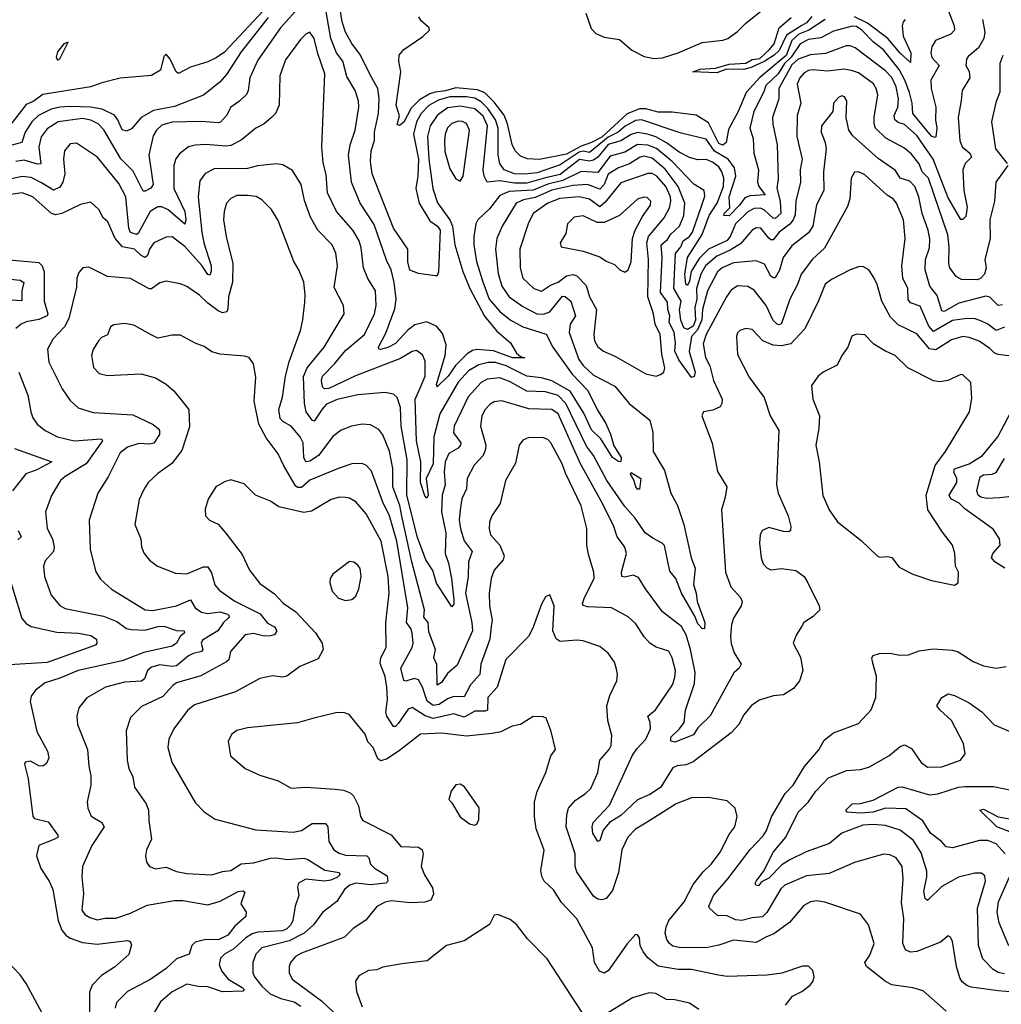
# Model space of a CAD drawing. Extents: x 1246230 to 1426786, y 660032 to 763141.
# Tile 21 of 256: x 1262233 to 1266940, y 682634 to 687354. Entities that reach past the tile are written whole.
import ezdxf

# ---------------------------------------------------------------- set-up
doc = ezdxf.new("R2010")
doc.units = 0

msp = doc.modelspace()

# ---------------------------------------------------------------- linework, layer by layer
at = {"layer": '0CON10XD'}
for points in [[(1263595, 687439.4), (1263483.8, 687315), (1263375, 687160), (1263337.1, 687075), (1263329.4, 687015), (1263322, 686998), (1263286.6, 686963.4), (1263245.3, 686934.7), (1263225.5, 686895), (1263196.5, 686863.5), (1263185, 686859.3), (1263105, 686866.8), (1262965, 686862.5), (1262915, 686848.4), (1262888.5, 686825), (1262873.1, 686796.9), (1262852.4, 686705), (1262873, 686565), (1262862.8, 686547.2), (1262835, 686532.3), (1262825, 686532.9), (1262777.9, 686627.9), (1262717.5, 686687.5), (1262636.8, 686826.8), (1262610, 686855), (1262575, 686873.5), (1262535, 686880.2), (1262417.8, 686865), (1262365, 686830.9), (1262336.6, 686793.4), (1262325.7, 686745), (1262335, 686663.6), (1262318.4, 686661.6), (1262255, 686680.2), (1262215, 686674)], [(1266687.1, 687395), (1266713.2, 687325), (1266715.3, 687304.7), (1266697.1, 687285), (1266624.4, 687255), (1266606.2, 687223.8), (1266602.3, 687195), (1266606.7, 687173.3), (1266642.2, 687135), (1266602.4, 687065), (1266603.8, 687023.8), (1266625.3, 686935), (1266623.4, 686875), (1266629.8, 686835), (1266625, 686792.5), (1266619.7, 686790.3), (1266605, 686795.5), (1266515.2, 686905), (1266511.7, 686955), (1266499, 687005), (1266477.7, 687065), (1266450, 687115), (1266375, 687209.8), (1266327.3, 687247.3), (1266271.2, 687305), (1266245, 687322), (1266225, 687323.8), (1266135, 687299.6), (1266075, 687267.5), (1266015, 687259.5), (1265975, 687238.8), (1265932, 687175), (1265900.7, 687145), (1265869.1, 687095), (1265811.4, 687038.6), (1265801.7, 687008.3), (1265753.3, 686915), (1265733.5, 686835), (1265749.3, 686785), (1265752.3, 686715), (1265774.8, 686635), (1265770.8, 686575), (1265776.9, 686555), (1265806.8, 686515), (1265735, 686509.2), (1265709.6, 686500.4), (1265684.3, 686465), (1265634.2, 686414.2), (1265609.2, 686415), (1265610.9, 686425), (1265637.4, 686452.6), (1265635.4, 686505), (1265666.8, 686605), (1265659.7, 686645), (1265630.4, 686685), (1265564.8, 686724.8), (1265525, 686781.1), (1265405, 686811.1), (1265215, 686873.9), (1265185, 686871.8), (1265135.9, 686844.1), (1265103.1, 686815), (1265055, 686791.7), (1264965, 686718), (1264935, 686724.9), (1264915, 686719.9), (1264825, 686658.8), (1264715, 686620.6), (1264655, 686613.1), (1264605, 686615.8), (1264555.9, 686635), (1264535.2, 686665.2), (1264527.5, 686705), (1264527.1, 686835), (1264514.4, 686875), (1264478.4, 686928.4), (1264445, 686961.4), (1264415, 686977.7), (1264375, 686985.3), (1264295, 686984.3), (1264240.6, 686969.4), (1264195, 686942.9), (1264157.5, 686905), (1264135.5, 686865), (1264121, 686805), (1264145.5, 686685.5), (1264142.4, 686605), (1264133, 686545), (1264149, 686475), (1264200.1, 686390.1), (1264235.7, 686365), (1264249.5, 686345), (1264241.5, 686145), (1264235, 686126.2), (1264225, 686125.7), (1264145, 686138), (1264103.5, 686153.5), (1264094.2, 686194.2), (1264094.4, 686255), (1264025.4, 686355), (1263922.4, 686615), (1263914.7, 686675), (1263918.4, 686725), (1263934.4, 686775), (1263934.8, 686815), (1263954, 686905), (1263957.2, 686977.2), (1263950.3, 687025), (1263915, 687086.5), (1263867.3, 687185), (1263825, 687241.1), (1263795, 687294.2), (1263779, 687345), (1263760.6, 687465)], [(1263425, 687423.2), (1263215, 687198.7), (1263175, 687171.2), (1263135, 687151.8), (1263052.4, 687127.6), (1262995, 687096.7), (1262984, 687105), (1262955.4, 687165.4), (1262935, 687190), (1262925, 687177.5), (1262908.3, 687111.7), (1262865, 687086.7), (1262715, 687074.3), (1262627.7, 687052.3), (1262575, 687032), (1262345, 686995.8), (1262297.8, 686962.2), (1262265, 686947.2), (1262236.5, 686913.5)], [(1266850, 687355), (1266860.5, 687295), (1266856.3, 687265), (1266830.9, 687219.1), (1266781.3, 687178.7), (1266773.1, 687165), (1266769.6, 687135), (1266785.5, 687105.5), (1266788.5, 687075), (1266752.1, 687015), (1266747.8, 686967.8), (1266733.3, 686885), (1266740, 686775), (1266752.2, 686745), (1266789.2, 686715), (1266796.8, 686695), (1266765.6, 686664.4), (1266754.7, 686635), (1266760.3, 686535), (1266775.3, 686455), (1266768.8, 686411.2), (1266755, 686396.9), (1266745, 686396.9), (1266685, 686500.4), (1266612.7, 686685), (1266535, 686798.9), (1266475, 686851.2), (1266445, 686860.9), (1266428.6, 686875), (1266426, 686895), (1266443.5, 686935), (1266446.3, 686975), (1266435, 687033.3), (1266415, 687077.6), (1266385, 687109.5), (1266238.9, 687218.9), (1266215, 687228.9), (1266195, 687229.3), (1266097.3, 687192.7), (1266025, 687185.9), (1265965, 687164.5), (1265935, 687137.5), (1265873.3, 687025), (1265872.4, 686975), (1265843.3, 686885), (1265844.1, 686854.1), (1265865.2, 686755.2), (1265869, 686591), (1265862.6, 686547.4), (1265879, 686485), (1265882.2, 686425), (1265855, 686400.7), (1265845, 686403.1), (1265805, 686441), (1265785, 686450.2), (1265755, 686449.3), (1265725, 686432.7), (1265665, 686376.2), (1265641.6, 686318.4), (1265625, 686296.1), (1265535, 686254.4), (1265491, 686209), (1265452.8, 686147.2), (1265445, 686101.5), (1265435, 686080), (1265426.5, 686086.5), (1265422.4, 686135), (1265435.6, 686215), (1265505.8, 686324.2), (1265538.7, 686415), (1265577.9, 686475), (1265607.8, 686555), (1265609.1, 686595), (1265599.5, 686625), (1265585, 686648.3), (1265555, 686670.9), (1265525, 686684.7), (1265485, 686682.9), (1265445, 686693.7), (1265395, 686719.1), (1265334.1, 686764.1), (1265282.9, 686792.9), (1265243.6, 686806.4), (1265195, 686813), (1265165, 686804.8), (1265116, 686774), (1265055, 686756.5), (1265004.6, 686695.4), (1264985, 686680.3), (1264965, 686676.1), (1264916.5, 686683.5), (1264825, 686612.3), (1264753.7, 686596.3), (1264665, 686570.8), (1264605, 686571.1), (1264535, 686581.9), (1264475.3, 686575.3), (1264460.7, 686605), (1264456, 686635), (1264476.7, 686845), (1264455, 686891.5), (1264415, 686927.3), (1264345, 686939.9), (1264285, 686931.6), (1264234.4, 686895), (1264202, 686845), (1264188.9, 686795), (1264194.5, 686685), (1264214.3, 686545), (1264236.6, 686476.6), (1264295.2, 686395.2), (1264308.7, 686365), (1264319.6, 686275), (1264357.8, 686147.8), (1264391.3, 686065), (1264462.4, 685932.4), (1264521.7, 685861.7), (1264586.5, 685805), (1264615.3, 685755.3), (1264635, 685739.2), (1264655, 685732.5), (1264596.6, 685733.4), (1264505, 685766.5), (1264425, 685772.6), (1264405, 685768.4), (1264378.2, 685751.8), (1264322.8, 685697.2), (1264287, 685645), (1264234.6, 685594.6), (1264231.5, 685605), (1264273.1, 685745), (1264277.4, 685795), (1264259.9, 685849.9), (1264233.1, 685883.1), (1264185, 685905.2), (1264127.7, 685892.3), (1264094, 685866), (1264035, 685802.7), (1263997.8, 685782.2), (1263963.9, 685773.9), (1263954.6, 685774.6), (1263953.8, 685783.8), (1263988.8, 685851.2), (1264031.6, 685968.4), (1264037.8, 686015), (1264028.3, 686095), (1264015, 686155.6), (1263991.9, 686201.9), (1263932, 686372), (1263866.1, 686475), (1263824.7, 686575), (1263810.3, 686705), (1263818.2, 686755), (1263841.3, 686825), (1263859.6, 686935), (1263857.5, 686965), (1263841.8, 687015), (1263802, 687082), (1263782.5, 687155), (1263752.8, 687195), (1263724.8, 687265), (1263702.8, 687392.8)], [(1264948.2, 687385), (1264972.5, 687312.5), (1264995, 687287.5), (1265035, 687270.5), (1265109.1, 687259.1), (1265168.3, 687208.3), (1265228, 687178), (1265275, 687169.2), (1265315, 687172.4), (1265390.8, 687195), (1265505.5, 687244.5), (1265605, 687256.7), (1265628, 687265), (1265675, 687298.6), (1265713.9, 687336.1), (1265811.1, 687415)], [(1263425.2, 687365), (1263295, 687199.7), (1263225, 687091.1), (1263193.5, 687055), (1263115, 686992.5), (1262975, 686937.7), (1262875, 686919.1), (1262816.2, 686885), (1262768.6, 686831.4), (1262745, 686820.7), (1262725, 686826.5), (1262704.5, 686874.5), (1262687.1, 686897.1), (1262628.1, 686925), (1262575, 686934.9), (1262475, 686937.9), (1262425, 686934.9), (1262384.9, 686925.1), (1262324.2, 686895), (1262290.7, 686865), (1262260, 686815), (1262244.3, 686765.7), (1262195, 686752.2)], [(1266095, 687355.1), (1266016.2, 687303.8), (1265969, 687285), (1265934.6, 687255.4), (1265907.5, 687182.5), (1265781.9, 687078.1), (1265715.6, 687005), (1265678.5, 686915), (1265631.7, 686828.3), (1265620.8, 686765), (1265605, 686753.2), (1265585, 686760.6), (1265560.9, 686809.1), (1265535, 686860.5), (1265477.3, 686897.3), (1265361.9, 686911.9), (1265295, 686911.2), (1265235, 686926.9), (1265205, 686927.3), (1265145, 686903.8), (1265025, 686792), (1264975, 686765.5), (1264925, 686748.1), (1264855, 686709.6), (1264725, 686684.8), (1264667.2, 686687.3), (1264635, 686699.6), (1264609.6, 686725), (1264595, 686756), (1264572, 686855), (1264556.3, 686896.3), (1264508.3, 686958.3), (1264463.9, 687003.9), (1264428.6, 687018.6), (1264325, 687027.5), (1264275, 687012.9), (1264225, 687006.6), (1264200.2, 686999.8), (1264149.5, 686970.5), (1264109.8, 686930.2), (1264075, 686862.5), (1264055, 686847.1), (1264042.3, 686852.3), (1264054.2, 686894.2), (1264038.8, 686945), (1264060, 687105), (1264050.6, 687155), (1264052.9, 687185), (1264075, 687210.8), (1264166.1, 687273.9), (1264197.5, 687305), (1264196.2, 687315), (1264158.8, 687348.8), (1264147.5, 687367.5)], [(1266031, 687369), (1266005, 687339.7), (1265983.9, 687326.1), (1265909.8, 687280.2), (1265875, 687207.5), (1265850, 687185), (1265805.6, 687155), (1265740, 687125), (1265705, 687115.8), (1265622.5, 687117.5), (1265575, 687100), (1265460, 687105), (1265495, 687116.5), (1265568.6, 687121.4), (1265635, 687140.6), (1265714.1, 687145.9), (1265745, 687163.1), (1265781.1, 687168.9), (1265828.8, 687211.2), (1265850.9, 687239.1), (1265875, 687315.4), (1265932.7, 687365)], [(1266478.2, 687355), (1266468.7, 687345), (1266464.8, 687325.2), (1266469.4, 687275), (1266506.2, 687195), (1266505, 687150), (1266455, 687193.4), (1266395, 687263.6), (1266297.8, 687337.8), (1266235, 687367.9)], [(1266970.5, 686655), (1266913.3, 686575), (1266907.1, 686485), (1266884, 686395), (1266885.8, 686305), (1266861.1, 686205), (1266867.4, 686165), (1266858.2, 686135), (1266841.8, 686115), (1266825, 686107.7), (1266749, 686109), (1266723.4, 686123.4), (1266693.1, 686165), (1266687.3, 686185), (1266690.2, 686265), (1266682.9, 686322.9), (1266618.3, 686515), (1266590.4, 686595), (1266560.6, 686625), (1266545, 686663.8), (1266509.2, 686709.2), (1266475, 686738.2), (1266386.2, 686786.2), (1266336.7, 686835), (1266329.4, 686855), (1266329.4, 686885), (1266347.5, 686995), (1266339.6, 687025), (1266326.5, 687046.5), (1266255, 687099.2), (1266221.4, 687111.4), (1266185, 687117.9), (1266107.3, 687107.3), (1266035, 687113.7), (1266015, 687111.6), (1265995, 687099.6), (1265974.1, 687075), (1265961.5, 687045), (1265978.6, 686955), (1265961.2, 686895), (1265959.3, 686795), (1265984.1, 686685), (1265974.7, 686635), (1265977.5, 686575), (1265955.2, 686485), (1265951.9, 686418.1), (1265941, 686395), (1265925, 686374.1), (1265875, 686335.2), (1265845, 686299.7), (1265835, 686299.1), (1265825, 686307.6), (1265786.4, 686355), (1265765, 686357.2), (1265744.7, 686345), (1265689.6, 686280.4), (1265640, 686250), (1265575, 686220.5), (1265521.2, 686175), (1265499.4, 686135), (1265477.6, 686065), (1265480.5, 686015), (1265470.1, 685975), (1265473.1, 685913.1), (1265462, 685885), (1265435, 685868.8), (1265417.8, 685877.8), (1265403.3, 685913.3), (1265396.6, 685963.4), (1265405.1, 686005), (1265369.8, 686065), (1265377.1, 686232.9), (1265402.5, 686265), (1265415, 686294.2), (1265444.4, 686315), (1265458.9, 686335), (1265504.2, 686465.8), (1265518.3, 686508.3), (1265514.3, 686535), (1265465, 686565.3), (1265362.2, 686675), (1265286.2, 686736.2), (1265245, 686752.8), (1265195, 686755.5), (1265135, 686719.7), (1265065, 686700.4), (1265005, 686622.1), (1264925, 686626.2), (1264836.8, 686583.2), (1264765, 686565.4), (1264695, 686537.5), (1264579.7, 686530.3), (1264535, 686512.1), (1264485, 686448.2), (1264429.5, 686395), (1264420.7, 686375), (1264410.5, 686315), (1264411.4, 686275), (1264423.4, 686195), (1264451.7, 686101.7), (1264483.9, 686013.9), (1264535, 685955.7), (1264585, 685915.7), (1264645, 685882), (1264757.3, 685847.3), (1264788.9, 685785), (1264882.6, 685655), (1264956.4, 685576.4), (1265002.8, 685482.8), (1265041.3, 685421.3), (1265066.6, 685366.6), (1265081.5, 685311.5), (1265116.6, 685255), (1265115.6, 685234.4), (1265105, 685235.5), (1265075, 685255.5), (1265019.2, 685345), (1264975, 685387.9), (1264938.5, 685468.5), (1264872.9, 685572.9), (1264785, 685622.7), (1264735, 685636.8), (1264665, 685645.2), (1264565, 685695.7), (1264515, 685711.1), (1264479.1, 685710.9), (1264435, 685699.8), (1264385, 685670.8), (1264335, 685616.4), (1264247.5, 685465), (1264219.3, 685355), (1264216.3, 685225), (1264181.6, 685155), (1264190.9, 685075), (1264185, 685060.8), (1264175, 685072), (1264154.8, 685135), (1264156.8, 685235), (1264136.2, 685335), (1264129.5, 685535), (1264152.3, 685585), (1264178, 685645), (1264176.9, 685716.9), (1264165, 685747.5), (1264135, 685767.8), (1264115, 685763.6), (1264059.5, 685730.5), (1263842.8, 685647.2), (1263715, 685585.9), (1263694.5, 685584.5), (1263685.3, 685595), (1263680.8, 685625), (1263685.4, 685645), (1263744.6, 685705.4), (1263795, 685769.2), (1263886.7, 685845), (1263934, 685945), (1263942.8, 685985), (1263939.6, 686055), (1263903.1, 686113.1), (1263880.9, 686165), (1263871.1, 686261.1), (1263860.3, 686295), (1263831.3, 686345), (1263751.5, 686435), (1263709.7, 686525), (1263702.6, 686612.6), (1263688.1, 686668.1), (1263681.3, 686745), (1263696.8, 687095), (1263662.6, 687192.6), (1263645.3, 687265), (1263625, 687294.3), (1263605, 687284.4), (1263579.8, 687260.2), (1263507.2, 687162.8), (1263480.9, 687085), (1263477.8, 686945), (1263459.4, 686905), (1263440, 686885), (1263405, 686854.5), (1263365, 686834.4), (1263295, 686777.3), (1263245, 686751.8), (1263222.1, 686747.9), (1263125, 686756.4), (1263075, 686752.4), (1263042.9, 686745), (1262998.9, 686711.1), (1262982.4, 686687.6), (1262972, 686655), (1262972.5, 686545), (1263025.2, 686435), (1263029.7, 686395), (1263025, 686374.4), (1262945, 686443.1), (1262915, 686457), (1262895, 686457.4), (1262859.3, 686435), (1262800.5, 686329.5), (1262793.3, 686325), (1262764.8, 686334.8), (1262756.5, 686355), (1262741.6, 686505), (1262708.7, 686568.7), (1262605.6, 686695.6), (1262505, 686762.9), (1262475, 686759.5), (1262447.7, 686725), (1262442.7, 686685), (1262449.6, 686615), (1262439.5, 686575), (1262425, 686550.8), (1262395, 686536.6), (1262337.9, 686572.1)], [(1262415, 687160), (1262425, 687167.5), (1262466.4, 687246.4), (1262445, 687239.2), (1262415, 687200), (1262408.8, 687175), (1262415, 687160)], [(1266947.2, 687182.8), (1266932.5, 687145), (1266932.3, 687007.7), (1266912.9, 686957.1), (1266892.8, 686865), (1266911.5, 686735), (1266968.1, 686665)], [(1266945, 685987.1), (1266925, 685984.6), (1266885, 686024), (1266865, 686029.4), (1266735.2, 685995.2), (1266665, 685956), (1266655, 685958.5), (1266632.7, 686032.7), (1266596.8, 686076.8), (1266574.2, 686155), (1266575.7, 686205), (1266595, 686261.2), (1266597.4, 686302.6), (1266588.9, 686345), (1266559.6, 686425), (1266544.4, 686505), (1266524.7, 686555), (1266500.6, 686580.6), (1266454.9, 686594.9), (1266432, 686632), (1266349.2, 686689.2), (1266227.4, 686797.4), (1266209.3, 686825), (1266196.2, 686885), (1266198.9, 686965), (1266188, 686985), (1266175, 686989.2), (1266158.3, 686981.7), (1266135.8, 686955), (1266132, 686915), (1266077.5, 686845), (1266076.2, 686815), (1266095.8, 686765.8), (1266100.3, 686735), (1266086.8, 686625), (1266088.8, 686535), (1266053.2, 686466.8), (1266035.9, 686365), (1266015, 686332.5), (1265935, 686269.7), (1265893.9, 686215), (1265875.9, 686154.1), (1265855, 686117.1), (1265845, 686116.3), (1265833.9, 686125), (1265805, 686181.8), (1265765, 686199.1), (1265655, 686189), (1265601.5, 686165), (1265578.2, 686145), (1265531.7, 686055), (1265506.7, 685965), (1265504, 685915), (1265482.4, 685867.6), (1265454.9, 685835), (1265443.8, 685763.8), (1265471.2, 685665), (1265466.8, 685643.3), (1265455, 685639.2), (1265393.3, 685723.3), (1265373.9, 685765), (1265377, 685805), (1265371, 685855), (1265346.8, 685905), (1265350.9, 685935), (1265341.1, 685965), (1265339.6, 685999.6), (1265306, 686046), (1265313.5, 686215), (1265308, 686275), (1265339.5, 686300.5), (1265355, 686326.6), (1265397.4, 686365), (1265417, 686415), (1265422.6, 686475), (1265390.9, 686555), (1265328.6, 686638.6), (1265265, 686690.8), (1265225, 686700.2), (1265205, 686694), (1265157.3, 686662.7), (1265103.8, 686645), (1265055, 686613.9), (1265035.4, 686564.6), (1265015, 686541.4), (1264955, 686564.2), (1264885, 686559), (1264785, 686536.5), (1264705, 686501.8), (1264648.5, 686491.5), (1264614, 686475), (1264546.5, 686365), (1264520.3, 686305), (1264514.7, 686255), (1264527.7, 686137.7), (1264545, 686077.5), (1264580.3, 686025), (1264645, 685979.2), (1264713.1, 685945), (1264745, 685943.3), (1264775, 685953.8), (1264835, 686028.2), (1264848, 686028), (1264875.6, 686005.6), (1264898.1, 685935), (1264872.9, 685895), (1264867.7, 685855), (1264914.6, 685724.6), (1264935, 685695.8), (1264985, 685650.2), (1265086.9, 685596.9), (1265155.5, 685515), (1265254.6, 685434.6), (1265268.5, 685375), (1265270.6, 685285), (1265325, 685193.8), (1265354.5, 685084.5), (1265387.8, 685025), (1265417.8, 684935), (1265452.9, 684775), (1265472.1, 684725), (1265463.8, 684646.2), (1265477.3, 684605), (1265480.9, 684565), (1265518.2, 684465), (1265516.6, 684433.4), (1265505, 684435.7), (1265485, 684458.2), (1265470.7, 684495), (1265405.9, 684605), (1265378.8, 684675), (1265350.4, 684710.4), (1265325, 684832.9), (1265314.3, 684845), (1265268.2, 684868.2), (1265232.7, 684895), (1265184.1, 684965), (1265135, 685020), (1265048, 685145), (1264984, 685265), (1264950.5, 685310.5), (1264852, 685515), (1264815, 685552.8), (1264755, 685570), (1264665, 685572.8), (1264585, 685617.5), (1264535, 685637.2), (1264475, 685631.6), (1264445, 685615.3), (1264383.1, 685546.9), (1264317.1, 685405), (1264313.5, 685373.5), (1264348.2, 685325), (1264347.1, 685315), (1264335, 685300.8), (1264291.2, 685275), (1264273.5, 685235), (1264268, 685185), (1264272.9, 685125), (1264259.1, 685075), (1264255.5, 684995), (1264276.1, 684895), (1264273.6, 684795), (1264289, 684749), (1264303.9, 684675), (1264315, 684572.5), (1264315, 684552.5), (1264305, 684538.8), (1264232.3, 684652.3), (1264213.6, 684713.6), (1264181.2, 684765), (1264141.2, 684871.2), (1264089, 685075), (1264090.8, 685245), (1264062.8, 685405), (1264058.6, 685495), (1264042.9, 685542.9), (1264025, 685558.5), (1263985, 685567.3), (1263855, 685555.3), (1263755, 685533.3), (1263705, 685510.5), (1263683.4, 685486.6), (1263645, 685429.6), (1263635, 685434.5), (1263606.6, 685475), (1263599.2, 685515), (1263593.6, 685643.6), (1263610.9, 685685), (1263693.4, 685785), (1263789.5, 685945), (1263785.5, 685985), (1263740.6, 686070.6), (1263756.5, 686175), (1263749.1, 686235), (1263731.5, 686275), (1263662.3, 686345), (1263627.3, 686407.3), (1263598, 686488), (1263582.5, 686565), (1263541.1, 686631.1), (1263495, 686658.1), (1263465, 686663.5), (1263373.2, 686653.2), (1263325, 686641.5), (1263165, 686639.1), (1263122.4, 686617.6), (1263097.7, 686582.3), (1263089.7, 686505), (1263107, 686335), (1263116.2, 686285), (1263151.3, 686175), (1263151.7, 686148.3), (1263145, 686130), (1263135, 686132.5), (1263106.2, 686176.2), (1263025, 686267.4), (1262965, 686313.1), (1262935, 686312.3), (1262875.8, 686284.2), (1262855.3, 686255), (1262845.9, 686224.1), (1262835, 686214.8), (1262815, 686224.4), (1262783.1, 686255), (1262725.6, 686265.6), (1262690.9, 686305), (1262655.6, 686385), (1262633.9, 686403.9), (1262612.9, 686445), (1262575, 686480), (1262525, 686468.5), (1262435.2, 686424.8), (1262405, 686418.8), (1262385, 686424.7), (1262295.9, 686505.9), (1262245, 686523.7), (1262178.8, 686515)], [(1262236.5, 686913.5), (1262155, 686807.8)], [(1264345, 686580), (1264359.1, 686605), (1264389.7, 686825), (1264375, 686856.9), (1264355, 686866.8), (1264335, 686868.2), (1264305, 686856.7), (1264285, 686836.4), (1264272.6, 686805), (1264269.5, 686775), (1264272.3, 686722.3), (1264295, 686638.8), (1264325, 686592), (1264345, 686580)], [(1266955, 685879.8), (1266915, 685863.8), (1266874.5, 685894.5), (1266841.2, 685911.2), (1266815, 685920), (1266775, 685922), (1266705, 685912.2), (1266615, 685860), (1266591.9, 685885), (1266550.5, 685980.5), (1266505, 685997.3), (1266493.2, 686013.3), (1266490.8, 686065), (1266467.7, 686115), (1266462.8, 686175), (1266478.5, 686305), (1266470, 686395), (1266437.5, 686475), (1266420.6, 686495), (1266392.7, 686512.7), (1266285, 686610), (1266255, 686624.4), (1266235, 686624.2), (1266220, 686595), (1266213.2, 686495), (1266201.9, 686458.1), (1266091.8, 686258.3), (1266035, 686206.7), (1265979.7, 686135), (1265963.1, 686085), (1265925.3, 686015), (1265885, 685898.1), (1265875, 685892.3), (1265865, 685894.7), (1265845, 685912.3), (1265812.1, 685985), (1265755, 686057.1), (1265724.7, 686074.7), (1265675, 686078.5), (1265645, 686057.5), (1265622, 686025), (1265524.7, 685845), (1265509.8, 685799.8), (1265521, 685735), (1265542, 685695), (1265559.3, 685625), (1265601.1, 685535), (1265600, 685515), (1265590.9, 685499.1), (1265557.2, 685482.8), (1265511.2, 685475), (1265504.3, 685455), (1265553.4, 685323.4), (1265578.7, 685188.7), (1265623.5, 685115), (1265616.4, 685065), (1265598.2, 685005), (1265617.9, 684705), (1265642.1, 684635), (1265689.2, 684585), (1265697.1, 684565), (1265693.1, 684545), (1265654.8, 684485.2), (1265646.6, 684455), (1265640.6, 684395), (1265643.8, 684363.8), (1265659.4, 684319.4), (1265692.2, 684265), (1265683.1, 684245), (1265656.4, 684223.6), (1265543.2, 684016.8), (1265485, 683960), (1265463.3, 683925), (1265375, 683890.7), (1265354.7, 683894.7), (1265355.9, 683915), (1265397.1, 683955), (1265418.4, 683985), (1265425.7, 684044.3), (1265468.2, 684171.8), (1265472.4, 684225), (1265450.2, 684335), (1265429.3, 684405), (1265406.4, 684445), (1265315.4, 684515), (1265233.2, 684625), (1265199.7, 684679.7), (1265175, 684691.6), (1265135, 684682.3), (1265120, 684685), (1265118, 684705), (1265143.2, 684795), (1265135.3, 684825), (1265114, 684854), (1265098.2, 684875), (1265082, 684925), (1265027.5, 685035), (1264921.9, 685225), (1264815, 685465.3), (1264785, 685484.8), (1264675, 685488.9), (1264545, 685527.3), (1264507.4, 685522.6), (1264488.8, 685511.2), (1264465, 685485.6), (1264448.9, 685455), (1264442.9, 685405), (1264467.5, 685315), (1264466.1, 685295), (1264455.7, 685264.3), (1264412, 685218), (1264378.5, 685155), (1264376.1, 685105), (1264353.5, 685056.5), (1264345.3, 685005), (1264341, 684955), (1264346.8, 684913.2), (1264365, 684856.4), (1264403.3, 684805), (1264385.8, 684755), (1264383, 684685), (1264370.4, 684605), (1264401.1, 684465), (1264403.9, 684425), (1264330.1, 684259.9), (1264285, 684220), (1264255, 684176.2), (1264235, 684164.5), (1264232.6, 684262.6), (1264219.3, 684295), (1264226.1, 684335), (1264195, 684419.2), (1264192.2, 684465), (1264170.5, 684490.5), (1264174, 684525), (1264113.6, 684755), (1264066.2, 684973.8), (1264055.4, 685025), (1264022.2, 685115), (1264022.8, 685202.8), (1264005.6, 685285.6), (1263974.3, 685364.3), (1263955, 685390), (1263915, 685412.1), (1263875, 685415.4), (1263824.7, 685405.3), (1263775, 685386.5), (1263734.3, 685355.7), (1263665.1, 685264.9), (1263625, 685237.9), (1263605, 685234.6), (1263594.8, 685254.8), (1263591.6, 685325), (1263578.2, 685355), (1263535, 685406.2), (1263495, 685427.5), (1263481.8, 685441.8), (1263475.2, 685485), (1263493.5, 685545), (1263508, 685645), (1263525.3, 685714.7), (1263578.8, 685865), (1263590.8, 685915), (1263599.8, 685999.8), (1263602.3, 686035), (1263595, 686096.7), (1263571.9, 686155), (1263548.1, 686195), (1263472.2, 686392.2), (1263440, 686445), (1263395, 686490.6), (1263366.6, 686506.6), (1263325, 686512.3), (1263275, 686512.1), (1263245, 686497.8), (1263224.5, 686475), (1263213.8, 686435), (1263211.1, 686395), (1263222.5, 686315), (1263255.4, 686185), (1263253.8, 686096.2), (1263234.1, 686025), (1263231.5, 685968.5), (1263225.7, 685954.3), (1263205, 685949.7), (1263185, 685958.4), (1263134.8, 685994.8), (1263095, 686034.5), (1263035, 686075.6), (1263005, 686087.5), (1262935, 686100.6), (1262905, 686092.9), (1262865, 686064.4), (1262853.5, 686063.5), (1262765, 686113.6), (1262655, 686123.3), (1262565, 686168), (1262535.9, 686164.1), (1262517.3, 686142.7), (1262506.7, 686115), (1262505, 686072.5), (1262468.8, 685921.2), (1262447.9, 685882.1), (1262394.4, 685825), (1262366.4, 685775), (1262373, 685713), (1262436.9, 685585), (1262475, 685528.9), (1262514.2, 685494.2), (1262585, 685471.8), (1262775, 685460.5), (1262872.9, 685412.9), (1262897.7, 685395), (1262904.2, 685384.2), (1262903.6, 685365), (1262875.7, 685324.3), (1262855, 685318.8), (1262805, 685322.5), (1262750.6, 685305), (1262715, 685277.8), (1262657.4, 685162.6), (1262608.5, 685085), (1262565.6, 684955), (1262571.1, 684815), (1262597.6, 684707.6), (1262621.4, 684671.4), (1262673.9, 684623.9), (1262835.3, 684525.3), (1262871.9, 684521.9), (1262985, 684544), (1263052.4, 684572.4), (1263074.5, 684534.5), (1263105, 684514.3), (1263135, 684507.3), (1263195, 684515.2), (1263229.4, 684505), (1263238.5, 684495), (1263232.9, 684485), (1263210.8, 684465), (1263184, 684425), (1263109.6, 684380.4), (1263103.4, 684365), (1263110.6, 684335), (1263105.4, 684325), (1263065, 684315.6), (1263042.5, 684305), (1262985, 684256.3), (1262965, 684253.5), (1262905, 684261.9), (1262865, 684249.7), (1262846.2, 684233.8), (1262831.5, 684195), (1262817.2, 684182.8), (1262735, 684178.4), (1262645, 684153.8), (1262555, 684103.1), (1262516.9, 684055), (1262506.9, 684015), (1262510, 683975), (1262558.5, 683855), (1262564.5, 683775), (1262575, 683730), (1262574.5, 683685), (1262557.1, 683605), (1262560.6, 683575), (1262576.3, 683536.3), (1262626.5, 683505), (1262638.8, 683485), (1262578.8, 683395), (1262534.2, 683295), (1262530.6, 683245), (1262539.2, 683165), (1262530.8, 683085), (1262546, 683065), (1262569.8, 683049.8), (1262605, 683038.9), (1262643.7, 683046.3), (1262695, 683046.7), (1262765, 683071.1), (1262845, 683108.5), (1262975, 683131.2), (1263015, 683130.8), (1263135, 683110), (1263195, 683128.3), (1263280, 683175), (1263305, 683177.9), (1263312, 683172), (1263294.3, 683115), (1263318.6, 683075), (1263317.8, 683055), (1263265, 683008), (1263231.9, 682965), (1263185, 682943.3), (1263125, 682944.7), (1263075, 682932.5), (1263057.8, 682915), (1263045.4, 682874.6), (1262985, 682851.5), (1262935.6, 682805), (1262862.5, 682755), (1262750, 682695), (1262697.5, 682642.5), (1262691.2, 682615)], [(1262337.9, 686572.1), (1262288.3, 686598.3), (1262245, 686603.4), (1262095, 686571.1)], [(1265284.2, 685645.8), (1265305, 685654), (1265321.2, 685665), (1265326, 685685), (1265311.4, 685751.4), (1265303.8, 685845), (1265279.4, 685895), (1265272, 685945), (1265245.4, 686025.4), (1265248.3, 686205), (1265240.6, 686285), (1265248.2, 686315), (1265323.6, 686405), (1265348.2, 686451.8), (1265355.7, 686484.3), (1265353.6, 686505), (1265331.6, 686555), (1265288.8, 686605), (1265265, 686616.5), (1265245, 686617.5), (1265115, 686572.5), (1265040.9, 686479.1), (1265015, 686457.5), (1264965, 686493.8), (1264915, 686505.8), (1264822.7, 686497.3), (1264765, 686475.2), (1264694.7, 686425), (1264671.1, 686375), (1264630.7, 686255), (1264632.8, 686165), (1264645.4, 686115), (1264697.5, 686065), (1264735, 686053.5), (1264778.2, 686081.8), (1264815, 686095.5), (1264855, 686127), (1264885, 686133.1), (1264905, 686126.9), (1264949.8, 686079.8), (1264965.9, 686025), (1264999.2, 685965), (1264985.4, 685845), (1264989.2, 685815), (1265005.3, 685785.3), (1265032.5, 685765), (1265090.2, 685740.2), (1265235, 685656.9), (1265284.2, 685645.8)], [(1265135, 686144.2), (1265151.2, 686155), (1265165, 686193.3), (1265172, 686305), (1265184.5, 686345.5), (1265219.2, 686410.8), (1265257.7, 686465), (1265259.5, 686485), (1265242.1, 686502.1), (1265225, 686503.6), (1265196, 686494), (1265109.4, 686415), (1265035, 686381.6), (1265001.7, 686381.7), (1264935, 686413.8), (1264892.3, 686407.7), (1264859.4, 686375), (1264851.1, 686328.9), (1264824, 686285), (1264830, 686265), (1264935, 686244.5), (1265015, 686217.5), (1265045, 686196), (1265085, 686180), (1265111.2, 686155), (1265135, 686144.2)], [(1262165, 686205.3), (1262325, 686191.1), (1262341.6, 686175), (1262351.3, 686145), (1262350.3, 686005), (1262368.4, 685945), (1262365.4, 685935), (1262325, 685917.6), (1262263.9, 685906.1), (1262240.8, 685895), (1262215, 685874)], [(1266885, 685777.7), (1266833.3, 685813.3), (1266785, 685831), (1266755, 685834.8), (1266701, 685819), (1266625, 685772), (1266595, 685776), (1266535, 685848.2), (1266445, 685891.1), (1266408, 685928), (1266366.8, 686005), (1266344.6, 686084.6), (1266328.3, 686118.3), (1266305, 686156), (1266275, 686170.6), (1266255, 686170), (1266214.2, 686155.8), (1266125, 686109.1), (1266095, 686086.2), (1266063.4, 686006.6), (1265997.1, 685872.9), (1265930.2, 685799.8), (1265885, 685790.2), (1265845, 685793.3), (1265795.6, 685815), (1265745, 685869.4), (1265715, 685874.4), (1265685.4, 685864.6), (1265675, 685853.8), (1265669.4, 685835), (1265675, 685750), (1265730.6, 685640.6), (1265802.7, 685542.7), (1265831.1, 685455), (1265872.7, 685385), (1265861.5, 685125), (1265870.5, 685085), (1265917.1, 684975), (1265930.8, 684925), (1265928.8, 684905), (1265920.7, 684899.3), (1265895, 684900), (1265825, 684919.2), (1265793.8, 684905), (1265782.9, 684885), (1265779.5, 684845), (1265788.5, 684775), (1265798.1, 684745), (1265815, 684725.8), (1265835, 684717.1), (1265885, 684723.1), (1265954.3, 684714.3), (1265993.8, 684685), (1266012, 684655), (1266065.7, 684545), (1266070, 684525), (1266036.8, 684493.2), (1265993.3, 684465), (1265984, 684446), (1265955.8, 684404.2), (1265942, 684365), (1265977.4, 684297.4), (1265987.5, 684235), (1265972.5, 684185), (1265942.6, 684147.4), (1265895, 684118.1), (1265847, 684113), (1265778.3, 684091.7), (1265740, 684065), (1265705, 684021.2), (1265681.9, 683975), (1265644.1, 683935.9), (1265462.9, 683797.1), (1265428.1, 683781.9), (1265385, 683777.7), (1265365, 683767.8), (1265305, 683673.9), (1265255, 683640), (1265195.7, 683614.3), (1265115, 683539.3), (1265060.5, 683505), (1265031.2, 683468.8), (1265015, 683418.8), (1265005, 683414.3), (1264981.9, 683455), (1264977.4, 683485), (1264982.9, 683505), (1265061.8, 683588.2), (1265171.9, 683828.1), (1265191.7, 683858.3), (1265235.3, 683905), (1265257.7, 683955), (1265256.1, 683985), (1265245.6, 684015), (1265281.2, 684045), (1265362.7, 684165), (1265375, 684200), (1265377.5, 684235), (1265362.1, 684295), (1265345, 684327.1), (1265285, 684346.5), (1265255, 684365.6), (1265226.5, 684395), (1265187.6, 684457.6), (1265150.8, 684490.8), (1265070, 684535), (1264955, 684539.2), (1264935.3, 684545.3), (1264932, 684555), (1264941.1, 684585), (1264987.3, 684675), (1264985.4, 684705.4), (1264959.8, 684789.8), (1264952.7, 684835), (1264952.3, 684915), (1264925, 685024.2), (1264850, 685180), (1264834.3, 685225), (1264779.6, 685325), (1264765, 685342.1), (1264745, 685350), (1264675, 685350.6), (1264645, 685338.9), (1264627.8, 685315), (1264611.1, 685228.9), (1264562.9, 685145), (1264536.4, 685035), (1264496.4, 684975), (1264486.2, 684945), (1264483.8, 684913.8), (1264490, 684885), (1264535.4, 684835), (1264556.6, 684783.4), (1264551.4, 684765), (1264508.1, 684715), (1264494.5, 684675.5), (1264484.5, 684605), (1264486.2, 684543.8), (1264498.4, 684475), (1264493.9, 684445), (1264488, 684385), (1264444.2, 684265), (1264439.4, 684215), (1264394.8, 684165.2), (1264365, 684108.5), (1264315, 684110.2), (1264285, 684098.1), (1264245, 684071.1), (1264215, 684066.2), (1264187.6, 684087.6), (1264164.8, 684155), (1264145, 684188.9), (1264125, 684196.4), (1264085, 684182.3), (1264075, 684186.7), (1264060.3, 684245), (1264115.3, 684345), (1264119.3, 684365), (1264114.8, 684415), (1264109.2, 684435), (1264088, 684465), (1264094.8, 684535), (1264040.9, 684855), (1264005.6, 684975), (1263975, 685041.5), (1263919.7, 685189.8), (1263896.5, 685216.5), (1263875, 685227.3), (1263825, 685224.6), (1263765, 685204.6), (1263625, 685147.1), (1263585, 685110.9), (1263565, 685111.6), (1263555, 685119.4), (1263498.9, 685215), (1263473.1, 685273.1), (1263415, 685349.2), (1263380.4, 685415), (1263358.2, 685525), (1263365, 685640), (1263353.8, 685705), (1263334.1, 685734.1), (1263311.7, 685741.7), (1263195, 685751.2), (1263155, 685762), (1263117, 685787), (1263075, 685802.9), (1263005, 685841.4), (1262965, 685841.4), (1262895, 685827.1), (1262863.7, 685843.7), (1262780.7, 685890.7), (1262735, 685898.1), (1262685, 685891.4), (1262668.1, 685881.9), (1262655, 685843.8), (1262625, 685830), (1262610.8, 685815), (1262585, 685772.5), (1262578, 685745), (1262587, 685687), (1262615, 685657.5), (1262655, 685648.6), (1262815, 685657.1), (1262885, 685638.1), (1262935, 685607.1), (1262972.5, 685575), (1263043.8, 685485), (1263047.9, 685402.1), (1263011.2, 685288.8), (1262963.3, 685226.7), (1262895, 685178.1), (1262850, 685135), (1262827.8, 685102.2), (1262806.4, 685053.6), (1262785.8, 684935), (1262814.2, 684865), (1262817.1, 684825), (1262830.8, 684795), (1262855, 684764), (1262894, 684735), (1262980.5, 684700.5), (1263035, 684696.9), (1263115, 684731.5), (1263135, 684730.8), (1263152.9, 684702.9), (1263168.5, 684645), (1263189.2, 684619.2), (1263265, 684566.7), (1263386.4, 684506.4), (1263421.5, 684461.5), (1263455, 684442.9), (1263465.4, 684425), (1263455, 684405.8), (1263435, 684400.6), (1263405, 684399.4), (1263355, 684411.6), (1263314, 684406), (1263243.3, 684325), (1263235.3, 684285), (1263225, 684276.1), (1263101.3, 684208.7), (1262985.2, 684174.8), (1262966.9, 684163.1), (1262920.1, 684109.9), (1262817.9, 684062.1), (1262765, 684009.2), (1262743.3, 683945), (1262748.5, 683805), (1262756.4, 683765), (1262776.2, 683725), (1262784.4, 683675), (1262839.5, 683595), (1262850.9, 683565), (1262851.9, 683515), (1262865.6, 683425), (1262841.4, 683375), (1262835.7, 683345), (1262842, 683315), (1262855, 683294), (1262885, 683283.1), (1262935, 683291.4), (1262985, 683271.1), (1263035, 683260.5), (1263155, 683254.5), (1263205, 683270), (1263245, 683274.6), (1263295, 683308), (1263355, 683311.8), (1263435, 683334.2), (1263465, 683335.9), (1263515, 683327.5), (1263595, 683333.8), (1263615, 683328.2), (1263696.9, 683276.9), (1263765.7, 683265), (1263768, 683255), (1263756.2, 683243.8), (1263725, 683229.5), (1263694.5, 683224.5), (1263605, 683233.6), (1263569.5, 683215), (1263565.7, 683195), (1263571.9, 683155), (1263554, 683105), (1263542.2, 683035), (1263534, 683015), (1263514.6, 682995), (1263493.7, 682986.3), (1263375, 682979), (1263348.6, 682971.4), (1263317.8, 682952.2), (1263260.2, 682899.8), (1263214.5, 682875), (1263195.4, 682855), (1263189.4, 682825), (1263201.2, 682795), (1263233.2, 682755), (1263300, 682715), (1263308.9, 682705), (1263303.3, 682696.7), (1263205, 682694.1), (1263135, 682717.8), (1263089.2, 682719.2), (1263035, 682729.7), (1262965, 682693.1), (1262908.9, 682645), (1262877.5, 682595)], [(1262125, 686117.1), (1262236.2, 686106.2), (1262253.9, 686095), (1262244.3, 686055), (1262244, 686006), (1262175, 686010.7)], [(1266715, 684643.3), (1266732.5, 684655), (1266734, 684705), (1266720, 684735), (1266717.1, 684795), (1266705.7, 684835), (1266657, 684897), (1266586.9, 685005), (1266578.9, 685075), (1266622.5, 685217.5), (1266671.4, 685285), (1266787.5, 685475), (1266797.9, 685537.9), (1266794, 685615), (1266755, 685651.2), (1266745, 685653.8), (1266682.5, 685625), (1266645, 685618.9), (1266615, 685623.3), (1266490.8, 685685), (1266431.4, 685745), (1266384.8, 685764.8), (1266329.1, 685799.1), (1266285, 685844), (1266245, 685847.5), (1266223.3, 685836.7), (1266204.3, 685785), (1266175.4, 685744.6), (1266152.5, 685697.5), (1266085.5, 685664.5), (1266062, 685645), (1266029.2, 685600.8), (1266035.8, 685535), (1266067.8, 685455), (1266065.5, 685394.5), (1266050, 685315), (1266065.6, 685235), (1266083.9, 685073.9), (1266115, 685004), (1266155, 684947.5), (1266268.3, 684858.3), (1266345, 684784), (1266355, 684778), (1266395, 684780.8), (1266415, 684776.2), (1266449.7, 684729.7), (1266515, 684695.8), (1266605, 684666), (1266715, 684643.3)], [(1267015, 685737.3), (1266925, 685749.2), (1266905, 685757.5), (1266885, 685777.7)], [(1262228.5, 685665), (1262271.8, 685555), (1262286.4, 685475), (1262295.6, 685445), (1262316.9, 685415), (1262355, 685384.5), (1262414.3, 685354.3), (1262495, 685336), (1262625.4, 685345.4), (1262630.8, 685335), (1262551.3, 685225), (1262450.6, 685165), (1262428.5, 685145), (1262386.2, 685073.8), (1262357.5, 684995), (1262364.5, 684915), (1262390.8, 684865), (1262398.2, 684825), (1262395.5, 684805), (1262355, 684760.8), (1262348.2, 684735), (1262352.5, 684685), (1262383.6, 684595), (1262425, 684545.7), (1262451.7, 684531.7), (1262635, 684494.8), (1262698.7, 684468.7), (1262745, 684435.7), (1262769.6, 684430.4), (1262835, 684427.1), (1262895, 684445.2), (1262925, 684447.4), (1262985, 684426.8), (1263021.2, 684425), (1263023.1, 684415), (1263002.2, 684397.8), (1262985.3, 684365), (1262965, 684350.9), (1262829.2, 684320.8), (1262725, 684281.2), (1262512.9, 684235), (1262425, 684196.9), (1262355.8, 684175), (1262309.8, 684140.2), (1262288.5, 684111.5), (1262283.1, 684085), (1262315, 683942), (1262367.3, 683847.3), (1262372.5, 683815), (1262361.7, 683788.3), (1262345, 683775.8), (1262325, 683777.5), (1262285, 683799.2), (1262260, 683795), (1262256.2, 683785), (1262274.3, 683715), (1262295.8, 683535), (1262305, 683524.4), (1262369.3, 683509.3), (1262415.7, 683445), (1262417.1, 683435), (1262400.8, 683425), (1262324.5, 683395), (1262313.9, 683345), (1262333.9, 683285), (1262375, 683224.4), (1262392.5, 683185), (1262417.4, 683035), (1262435, 682990), (1262454.6, 682965), (1262475, 682950.8), (1262535, 682929.5), (1262605, 682922.2), (1262749.4, 682939.4), (1262762.5, 682935), (1262769.3, 682919.3), (1262756.6, 682873.4), (1262688.2, 682811.8), (1262625, 682772.1), (1262581.1, 682725), (1262567.5, 682692.5), (1262567.7, 682577.7)], [(1266956.2, 684725), (1266907.8, 684755), (1266893.3, 684775), (1266899.6, 684795), (1266933.5, 684835), (1266931.5, 684865), (1266901.1, 684911.1), (1266765, 685010), (1266736.9, 685036.9), (1266697.4, 685057.4), (1266689.1, 685075), (1266725.7, 685135), (1266726.1, 685155), (1266711.6, 685185), (1266715, 685201.5), (1266785, 685225.6), (1266849.6, 685265), (1266923.5, 685355), (1267005, 685510)], [(1262209, 685299), (1262386.7, 685235), (1262315, 685196.3), (1262262.6, 685177.4), (1262198.5, 685095)], [(1267045, 685074.4), (1266931.8, 685061.8), (1266869.1, 685059.1), (1266842.2, 685065), (1266828.2, 685075), (1266822.9, 685095), (1266837.5, 685162.5), (1266855, 685172.5), (1266895, 685174.8), (1266915, 685184.2), (1266955, 685250.2)], [(1265195, 685103.6), (1265187.3, 685115), (1265178.5, 685148.5), (1265161.1, 685175), (1265165, 685183.8), (1265211.3, 685155), (1265205, 685104), (1265195, 685103.6)], [(1266675, 682601.5), (1266565, 682698.6), (1266515, 682712.9), (1266415, 682727.5), (1266385, 682743.6), (1266293.3, 682815), (1266284.6, 682835), (1266310, 682870), (1266330, 682925), (1266302.7, 683015), (1266265, 683065.6), (1266093.1, 683123.1), (1266055, 683129.3), (1266024.7, 683125.3), (1265992.1, 683107.9), (1265923.5, 683026.5), (1265848.8, 682971.2), (1265810, 682955), (1265765, 682930), (1265655, 682940.9), (1265585, 682916.8), (1265525, 682905.2), (1265395, 682906.4), (1265365, 682913.3), (1265349.5, 682925), (1265335.3, 682945.3), (1265328, 682975), (1265332.4, 683005), (1265345.3, 683035), (1265419.2, 683125), (1265461.7, 683208.3), (1265510.6, 683269.4), (1265548.9, 683305), (1265593.1, 683365), (1265633, 683447), (1265662.2, 683485), (1265673.8, 683535), (1265663.6, 683573.6), (1265625, 683610), (1265535, 683625.5), (1265455, 683623.5), (1265381.4, 683595), (1265242.4, 683507.6), (1265185.8, 683474.2), (1265148.2, 683435), (1265120, 683375), (1265103.5, 683265), (1265075, 683180), (1265045, 683140.8), (1265025, 683134.2), (1265005, 683138), (1264985, 683152.5), (1264905, 683269.2), (1264896.4, 683295), (1264896.2, 683355), (1264854.1, 683485), (1264856.7, 683543.3), (1264864.5, 683575), (1264898.2, 683611.8), (1264945, 683642.9), (1264970.9, 683669.1), (1265005.3, 683745), (1265014.6, 683805), (1265059.5, 683855), (1265069.1, 683875), (1265072.8, 683922.8), (1265053.3, 683995), (1265047.8, 684065), (1265062.2, 684115), (1265095.7, 684185), (1265099.4, 684215), (1265095, 684240), (1265085, 684273.8), (1265055, 684318), (1265015, 684350), (1264935, 684376.9), (1264905, 684380), (1264825, 684373.3), (1264806.1, 684386.1), (1264790, 684425), (1264795.8, 684545), (1264775, 684597.5), (1264755, 684587.5), (1264735, 684552.5), (1264693.2, 684436.8), (1264672.6, 684397.4), (1264563.8, 684286.2), (1264522, 684155), (1264478.2, 684105), (1264476.2, 684043.8), (1264465, 684038.8), (1264415, 684039.8), (1264365, 684009.8), (1264315, 684025.7), (1264215, 684004.2), (1264177.5, 684017.5), (1264115, 684057.2), (1264095, 684048.7), (1264048.9, 683981.1), (1264035, 683966.2), (1264025, 683966.4), (1263992.9, 684015), (1263988.9, 684035), (1263997.5, 684095), (1263992.9, 684155), (1263985.2, 684205), (1263962.2, 684267.8), (1263964.8, 684295.2), (1263990, 684345), (1263988.8, 684465), (1264004.7, 684604.7), (1264000.4, 684685), (1263967, 684855), (1263894.6, 684985), (1263845, 685042.2), (1263815, 685060.5), (1263795.6, 685064.4), (1263765, 685065.4), (1263726, 685054), (1263632.3, 684997.7), (1263595, 684991.5), (1263475, 685018.2), (1263435, 685045.8), (1263364.6, 685074.6), (1263309.5, 685129.5), (1263245, 685148.8), (1263215, 685138.8), (1263173.8, 685115), (1263136.2, 685055), (1263122.3, 685007.7), (1263124, 684975), (1263143.3, 684955), (1263185.6, 684935.6), (1263222.4, 684892.4), (1263299.8, 684789.8), (1263334.7, 684714.7), (1263385, 684650.6), (1263455, 684601.1), (1263497, 684557), (1263556.7, 684515), (1263652.2, 684415), (1263682.9, 684365), (1263687.7, 684335), (1263665, 684290), (1263576.2, 684253.8), (1263513.4, 684206.6), (1263495, 684201.9), (1263445, 684209.1), (1263385, 684195.5), (1263267.7, 684132.3), (1263070.9, 684069.1), (1263038.1, 684041.9), (1262972.2, 683955), (1262947.8, 683905), (1262943.3, 683865), (1262962.2, 683795), (1263075, 683601.2), (1263117, 683557), (1263170.9, 683520.9), (1263365, 683469.6), (1263545, 683459.5), (1263585, 683467.5), (1263635, 683500.6), (1263700.2, 683500.2), (1263710.8, 683485), (1263715.9, 683415), (1263740, 683375), (1263765, 683358), (1263795, 683348.8), (1263898, 683345), (1263906.8, 683336.8), (1263915.4, 683305), (1263935, 683286.6), (1263995, 683249.4), (1263997.9, 683225), (1263989.5, 683215), (1263915, 683206.6), (1263845.3, 683214.8), (1263815.6, 683205), (1263790, 683185), (1263753.3, 683126.7), (1263685.6, 683074.4), (1263641.9, 683015), (1263596.4, 682975), (1263525, 682937.8), (1263395, 682904), (1263366.2, 682875), (1263350.8, 682835), (1263350.8, 682785), (1263359.6, 682765), (1263395, 682720.9), (1263434.4, 682684.4), (1263485, 682661.8), (1263548.9, 682645), (1263580.6, 682625)], [(1262225.8, 684905.8), (1262240, 684875), (1262225, 684860)], [(1263795, 684569.2), (1263825, 684574.3), (1263845, 684591.2), (1263860, 684625), (1263870, 684685), (1263865, 684722.5), (1263855, 684740), (1263835, 684753.8), (1263815, 684756.2), (1263734.1, 684695.9), (1263721.2, 684675), (1263720, 684655), (1263732, 684615), (1263761.7, 684581.7), (1263795, 684569.2)], [(1262170.8, 684725), (1262243.5, 684483.5), (1262265, 684459.1), (1262287.5, 684445), (1262411.9, 684418.1), (1262515, 684413.2), (1262575, 684402.7), (1262601.1, 684385), (1262603.5, 684365), (1262596.9, 684355), (1262365, 684272), (1262185, 684261.8)], [(1267035, 682689.6), (1266925, 682698.1), (1266795, 682716.1), (1266773.9, 682723.9), (1266752.3, 682742.3), (1266741, 682761), (1266724.6, 682815), (1266705.6, 682935.6), (1266696.1, 682956.1), (1266685, 682962.5), (1266648.5, 682931.5), (1266535, 682887.7), (1266505, 682883.8), (1266480.8, 682895), (1266467.1, 682925), (1266472.1, 683045), (1266461.7, 683121.7), (1266469.6, 683235), (1266464.4, 683295), (1266435, 683335.6), (1266405, 683350), (1266375, 683354.4), (1266235, 683313.3), (1266115, 683261.2), (1266005, 683249.8), (1265901.1, 683205), (1265882, 683188), (1265816.2, 683073.8), (1265795, 683053.7), (1265745, 683049.2), (1265695, 683035.2), (1265665, 683039.2), (1265625, 683058.2), (1265579.5, 683059.5), (1265541.2, 683095), (1265537.5, 683105), (1265560, 683155), (1265629.2, 683235), (1265735, 683375.3), (1265797.9, 683442.1), (1265813.4, 683466.6), (1265838, 683532), (1265903.3, 683645), (1265941.8, 683685), (1265995.7, 683774.3), (1266065, 683854.4), (1266090, 683900), (1266135, 683935.6), (1266255, 683980), (1266315.6, 684045), (1266338.2, 684105), (1266340.9, 684205), (1266321.4, 684275), (1266319.2, 684295), (1266325, 684306.2), (1266355, 684315.8), (1266405, 684318), (1266452.7, 684307.3), (1266495, 684309.2), (1266545, 684329.2), (1266612.6, 684337.4), (1266705, 684331.2), (1266733.5, 684323.5), (1266805, 684278.1), (1266853.6, 684256.4), (1266915, 684246), (1266963.3, 684253.3)], [(1266955, 682780.4), (1266925, 682786.2), (1266900.3, 682800.3), (1266851.5, 682851.5), (1266830.8, 682915), (1266826.1, 683095), (1266863.8, 683225), (1266860.2, 683250.2), (1266845, 683262.9), (1266813.2, 683263.2), (1266735, 683243.1), (1266655, 683198.6), (1266585, 683130.8), (1266575, 683141.2), (1266567.4, 683175), (1266582.4, 683245), (1266581.9, 683271.9), (1266555, 683359.5), (1266518.4, 683418.4), (1266455, 683468.9), (1266385, 683490.5), (1266325, 683496.2), (1266275, 683492.6), (1266175.2, 683454.8), (1266115.2, 683404.8), (1266004.3, 683365), (1265925, 683326.7), (1265888, 683302), (1265825, 683237.8), (1265789.1, 683220.9), (1265775, 683202), (1265763.3, 683205), (1265758.8, 683215), (1265764.2, 683225), (1265799.3, 683270.7), (1265847.8, 683365), (1265906.5, 683435), (1265965.4, 683555), (1266015.5, 683605), (1266050.5, 683655), (1266110.5, 683719.5), (1266197.5, 683755), (1266265, 683758.9), (1266305, 683770.4), (1266400.6, 683825), (1266455, 683869.4), (1266475, 683877.1), (1266509.8, 683859.8), (1266555, 683792.5), (1266585, 683770.6), (1266655, 683771.8), (1266744, 683805), (1266765.7, 683835), (1266758.9, 683885), (1266701.1, 683995), (1266644.5, 684045), (1266630.6, 684065), (1266655, 684104), (1266685, 684122.5), (1266715, 684114.4), (1266785, 684078.7), (1266846.4, 684036.4), (1266905, 683973.9), (1266985, 683940.4)], [(1265905, 682630), (1265937.7, 682672.3), (1265982.5, 682695), (1266022.5, 682725), (1266037.5, 682745), (1266042.5, 682765), (1266036.1, 682796.1), (1266015, 682816.7), (1265986.4, 682816.4), (1265886.8, 682783.2), (1265816.6, 682773.4), (1265625, 682767.3), (1265584, 682774), (1265455, 682800.9), (1265390.7, 682800.7), (1265295, 682816.2), (1265246.9, 682855), (1265221.9, 682885), (1265207.5, 682915), (1265205, 682952.5), (1265195, 682966.7), (1265185, 682968.8), (1265145, 682924.4), (1265055, 682794.6), (1265035, 682783.6), (1265012.6, 682792.6), (1264988.9, 682835), (1264980, 682905), (1264904.1, 683044.1), (1264831.2, 683121.2), (1264792.2, 683182.2), (1264748.1, 683225), (1264736.1, 683246.1), (1264731.8, 683275), (1264747.4, 683372.6), (1264709.2, 683475), (1264700.9, 683535), (1264700.8, 683605), (1264713.9, 683653.9), (1264755.7, 683745), (1264779.2, 683825), (1264802, 683855), (1264782.1, 683942.1), (1264756.7, 684005), (1264742.3, 684012.3), (1264695, 684014), (1264635, 683976), (1264595, 683967.5), (1264539.8, 683940.2), (1264498.5, 683931.5), (1264375, 683919.4), (1264256.5, 683933.5), (1264155, 683928.7), (1264055, 683850.7), (1263995, 683811.3), (1263965, 683801.8), (1263950.9, 683810.9), (1263927.8, 683865), (1263902.6, 683892.6), (1263889.7, 683929.7), (1263813.4, 684023.4), (1263785, 684032.9), (1263749.1, 684030.9), (1263643.8, 684005), (1263565, 683984.1), (1263325, 683959.5), (1263275, 683947.1), (1263250.9, 683929.1), (1263232, 683895), (1263243.8, 683825), (1263315, 683764), (1263385, 683732.5), (1263472.5, 683705), (1263535, 683670.8), (1263605, 683674.4), (1263745.5, 683665.5), (1263785, 683661.1), (1263817.9, 683647.9), (1263833.6, 683633.6), (1263858, 683585), (1263867.5, 683535), (1263878, 683515), (1264015, 683446.2), (1264060.3, 683390.3), (1264145, 683386.7), (1264163.5, 683375), (1264168, 683355), (1264158.7, 683295), (1264173.7, 683255), (1264212.2, 683192.2), (1264218, 683162), (1264205, 683133.3), (1264175, 683124.2), (1264105, 683120.6), (1264015, 683129.2), (1263985, 683122.9), (1263945, 683102.2), (1263892.7, 683037.3), (1263832.2, 682997.8), (1263790, 682955), (1263585, 682879.7), (1263556.2, 682863.8), (1263532.1, 682835), (1263524.6, 682815), (1263525.5, 682785), (1263539.5, 682755), (1263681, 682651), (1263823.6, 682515)], [(1264415, 683493.3), (1264425, 683497.5), (1264435, 683520), (1264435.9, 683575.9), (1264365.8, 683675.8), (1264345, 683690), (1264325, 683686.7), (1264302.5, 683655), (1264290, 683615), (1264305, 683600), (1264345, 683533.3), (1264389.3, 683499.3), (1264415, 683493.3)], [(1266835, 683419.4), (1266705, 683384.4), (1266675, 683389.2), (1266653.1, 683415), (1266600, 683455), (1266563.1, 683513.1), (1266481.5, 683571.5), (1266385, 683574), (1266325.5, 683554.5), (1266265, 683550.4), (1266200, 683555), (1266194.2, 683565), (1266225, 683595.2), (1266265, 683596.5), (1266325, 683612.2), (1266445, 683675.4), (1266465, 683676.2), (1266595, 683637.9), (1266635, 683642.8), (1266735, 683674.7), (1266765, 683678.8), (1266901.7, 683678.3), (1267027.6, 683652.4)], [(1266981, 683461), (1266917.7, 683485), (1266836, 683565), (1266855, 683568.8), (1266925, 683533.3), (1267045, 683512.5)], [(1266957.7, 683355), (1266915, 683403.4), (1266875, 683418.9), (1266835, 683419.4)], [(1266975, 682913.8), (1266928.8, 683025), (1266920, 683075), (1266925.5, 683125.5), (1266979.2, 683245)], [(1264930.6, 682595), (1264762.6, 682852.6), (1264668.4, 682948.4), (1264615, 683015.7), (1264585, 683041.2), (1264525, 683063.8), (1264508.8, 683061.2), (1264485, 683016.2), (1264365, 682937.5), (1264280, 682915), (1264187.5, 682842.5), (1264065, 682828.1), (1263975, 682812.2), (1263945, 682799.4), (1263905, 682796.7), (1263860, 682770), (1263844, 682745), (1263848.6, 682695), (1263875, 682622)], [(1262405, 682472.9), (1262265, 682732.9), (1262235.5, 682775), (1262180, 682835)], [(1265488.6, 682608.6), (1265445, 682639.1), (1265375, 682655.5), (1265335, 682656.2), (1265283.3, 682685), (1265250.7, 682689.3), (1265172, 682665), (1265015, 682568.9)]]:
    msp.add_lwpolyline(points, dxfattribs=at)

doc.saveas('drawing.dxf')
